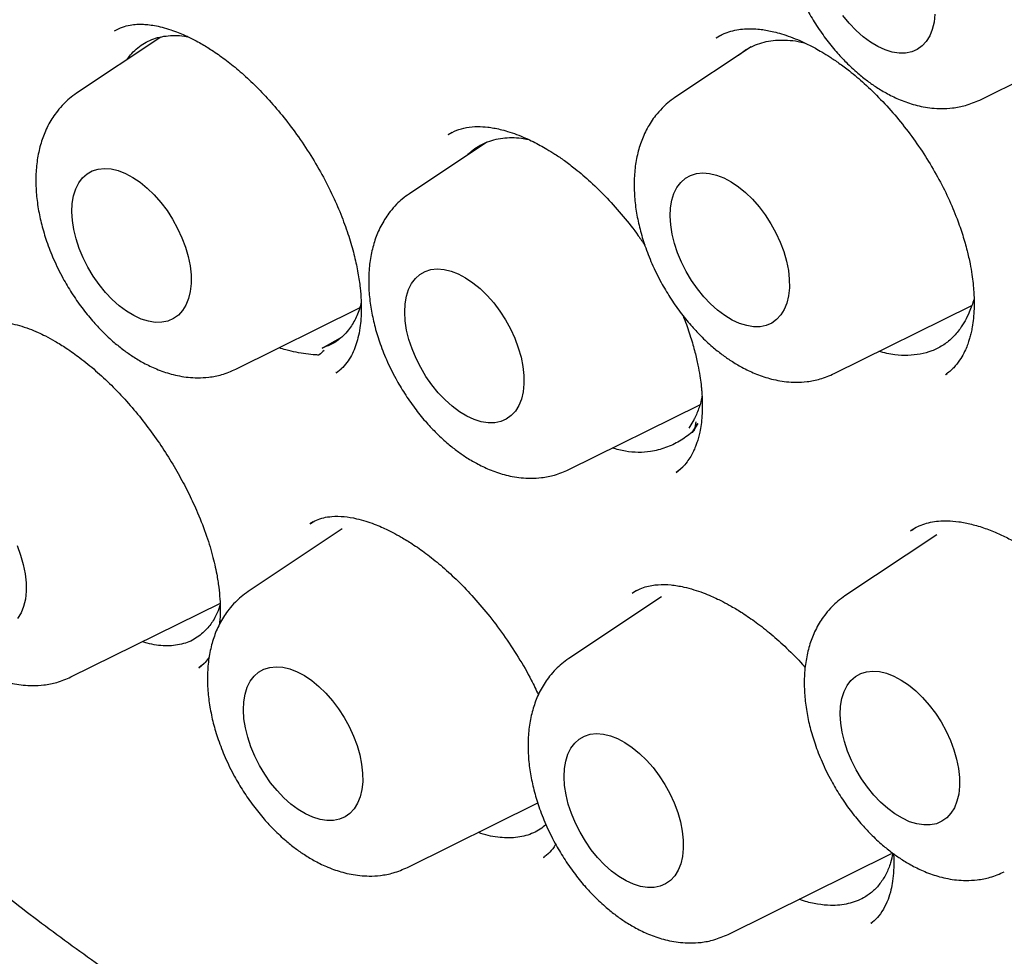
# Model space of a CAD drawing. Header units: millimetres. Extents: x 8 to 1191, y 12 to 1197.
# Tile 24 of 60: x 1125.69 to 1132.85, y 515.82 to 522.63. Entities that reach past the tile are written whole.
import ezdxf

# ---------------------------------------------------------------- set-up
doc = ezdxf.new("R2010")
doc.units = ezdxf.units.MM

msp = doc.modelspace()

# ---------------------------------------------------------------- linework, layer by layer
at = {"color": 7, "linetype": 'Continuous', "lineweight": 30}
for p, q in [((1126.7203, 522.5058), (1126.1069, 522.0971)), ((1126.3956, 522.5558), (1126.3811, 522.5487)), ((1130.8107, 522.5294), (1130.7525, 522.4979)), ((1132.6692, 522.0479), (1133.6688, 522.5425)), ((1131.0092, 522.4348), (1130.4542, 522.065)), ((1128.837, 521.812), (1128.8063, 521.7951)), ((1129.0872, 521.7412), (1128.5254, 521.3669)), ((1127.2647, 520.0918), (1128.1639, 520.5367)), ((1131.6121, 520.0597), (1132.6112, 520.5541)), ((1127.8927, 520.2454), (1128.0245, 520.3193)), ((1127.994, 520.0683), (1127.9916, 520.0666)), ((1127.9932, 520.0646), (1128.0293, 520.0933)), ((1132.4223, 520.0523), (1132.433, 520.0611)), ((1129.6832, 519.3616), (1130.6353, 519.8326)), ((1130.5924, 519.7234), (1130.5546, 519.6621)), ((1130.5808, 519.6318), (1130.6219, 519.697)), ((1130.622, 519.6968), (1130.5808, 519.6318)), ((1130.4658, 519.3457), (1130.4629, 519.3438)), ((1130.4637, 519.3412), (1130.5123, 519.382)), ((1128.0375, 518.9313), (1127.3538, 518.4757)), ((1127.8251, 518.9811), (1127.801, 518.9672)), ((1132.1906, 518.9314), (1132.1699, 518.919)), ((1132.358, 518.8887), (1131.6903, 518.4437)), ((1130.1767, 518.4827), (1130.146, 518.4647)), ((1130.3561, 518.4376), (1129.6833, 517.9893)), ((1126.0665, 517.8545), (1127.1524, 518.3918)), ((1126.9945, 517.9215), (1127.0351, 517.9557)), ((1126.9969, 517.9262), (1126.9945, 517.9244)), ((1128.5116, 516.4704), (1129.4583, 516.9389)), ((1129.502, 516.542), (1129.537, 516.5738)), ((1130.8411, 515.984), (1132.0281, 516.5713)), ((1129.5018, 516.5457), (1129.4978, 516.5425)), ((1131.8803, 516.0638), (1131.9116, 516.0926))]:
    msp.add_line(p, q, dxfattribs=at)
at = {"color": 7, "linetype": 'Continuous', "lineweight": 30, "flags": 128}
for points in [[(1132.3436, 522.6711), (1132.3376, 522.6133), (1132.3251, 522.5607), (1132.3063, 522.5139), (1132.2815, 522.4736), (1132.2511, 522.4405), (1132.2155, 522.4151), (1132.1753, 522.3978), (1132.1311, 522.3887), (1132.0835, 522.3882), (1132.0334, 522.3961), (1131.9814, 522.4124), (1131.9283, 522.4367), (1131.8749, 522.4688), (1131.8221, 522.5082), (1131.7706, 522.5542), (1131.7213, 522.6061), (1131.6748, 522.6633)], [(1126.0728, 521.2361), (1126.0756, 521.2961), (1126.0849, 521.3514), (1126.1006, 521.4012), (1126.1224, 521.4448), (1126.1501, 521.4816), (1126.1832, 521.5109), (1126.2211, 521.5323), (1126.2634, 521.5455), (1126.3093, 521.5503), (1126.3583, 521.5466), (1126.4095, 521.5345), (1126.4621, 521.5141), (1126.5155, 521.4858), (1126.5686, 521.45), (1126.6209, 521.4073), (1126.6714, 521.3582), (1126.7194, 521.3036), (1126.7641, 521.2442), (1126.805, 521.181), (1126.8413, 521.1149), (1126.8726, 521.0469), (1126.8983, 520.978), (1126.918, 520.9094), (1126.9316, 520.842), (1126.9386, 520.7768), (1126.9391, 520.7149), (1126.9331, 520.6572), (1126.9206, 520.6045), (1126.9018, 520.5577), (1126.877, 520.5174), (1126.8466, 520.4843), (1126.811, 520.4589), (1126.7708, 520.4416), (1126.7266, 520.4326), (1126.6791, 520.432), (1126.6289, 520.4399), (1126.5769, 520.4562), (1126.5238, 520.4806), (1126.4704, 520.5127), (1126.4176, 520.552), (1126.3662, 520.598), (1126.3168, 520.65), (1126.2703, 520.7071), (1126.2274, 520.7685), (1126.1888, 520.8333), (1126.1549, 520.9005), (1126.1264, 520.969), (1126.1036, 521.0379), (1126.087, 521.106), (1126.0766, 521.1725), (1126.0728, 521.2361)], [(1130.4202, 521.2041), (1130.423, 521.264), (1130.4323, 521.3193), (1130.4479, 521.3692), (1130.4698, 521.4128), (1130.4974, 521.4495), (1130.5305, 521.4788), (1130.5684, 521.5002), (1130.6107, 521.5134), (1130.6567, 521.5182), (1130.7056, 521.5145), (1130.7568, 521.5024), (1130.8095, 521.4821), (1130.8628, 521.4538), (1130.916, 521.418), (1130.9682, 521.3752), (1131.0187, 521.3262), (1131.0667, 521.2715), (1131.1115, 521.2122), (1131.1523, 521.1489), (1131.1887, 521.0828), (1131.2199, 521.0148), (1131.2456, 520.946), (1131.2654, 520.8773), (1131.2789, 520.8099), (1131.286, 520.7448), (1131.2865, 520.6829), (1131.2804, 520.6251), (1131.2679, 520.5724), (1131.2491, 520.5256), (1131.2243, 520.4854), (1131.1939, 520.4523), (1131.1583, 520.4269), (1131.1181, 520.4095), (1131.0739, 520.4005), (1131.0264, 520.4), (1130.9762, 520.4079), (1130.9242, 520.4241), (1130.8711, 520.4485), (1130.8178, 520.4806), (1130.765, 520.52), (1130.7135, 520.566), (1130.6642, 520.6179), (1130.6177, 520.675), (1130.5748, 520.7365), (1130.5361, 520.8012), (1130.5023, 520.8684), (1130.4737, 520.937), (1130.451, 521.0058), (1130.4343, 521.074), (1130.424, 521.1404), (1130.4202, 521.2041)], [(1128.4913, 520.5059), (1128.4941, 520.5658), (1128.5034, 520.6212), (1128.5191, 520.671), (1128.5409, 520.7146), (1128.5686, 520.7514), (1128.6017, 520.7807), (1128.6396, 520.8021), (1128.6819, 520.8153), (1128.7278, 520.8201), (1128.7768, 520.8164), (1128.828, 520.8043), (1128.8806, 520.7839), (1128.934, 520.7556), (1128.9871, 520.7198), (1129.0394, 520.6771), (1129.0899, 520.628), (1129.1379, 520.5734), (1129.1827, 520.514), (1129.2235, 520.4508), (1129.2598, 520.3847), (1129.2911, 520.3167), (1129.3168, 520.2478), (1129.3365, 520.1792), (1129.3501, 520.1118), (1129.3571, 520.0466), (1129.3576, 519.9847), (1129.3516, 519.927), (1129.3391, 519.8743), (1129.3203, 519.8275), (1129.2955, 519.7872), (1129.2651, 519.7541), (1129.2295, 519.7287), (1129.1893, 519.7114), (1129.1451, 519.7024), (1129.0976, 519.7018), (1129.0474, 519.7097), (1128.9954, 519.726), (1128.9423, 519.7504), (1128.8889, 519.7825), (1128.8361, 519.8218), (1128.7847, 519.8678), (1128.7353, 519.9198), (1128.6888, 519.9769), (1128.6459, 520.0383), (1128.6073, 520.1031), (1128.5734, 520.1703), (1128.5449, 520.2388), (1128.5221, 520.3077), (1128.5055, 520.3758), (1128.4951, 520.4423), (1128.4913, 520.5059)], [(1130.6078, 519.7101), (1130.5993, 519.6677), (1130.5966, 519.6545), (1130.5951, 519.6474), (1130.5949, 519.6466), (1130.5949, 519.6464), (1130.5949, 519.6463), (1130.5949, 519.6463), (1130.5949, 519.6463), (1130.5949, 519.6463), (1130.5948, 519.6463), (1130.5948, 519.6462), (1130.5948, 519.6462), (1130.5944, 519.6459), (1130.5929, 519.6445), (1130.5902, 519.6421), (1130.579, 519.6325)], [(1125.6743, 518.8096), (1125.7, 518.7408), (1125.7198, 518.6721), (1125.7333, 518.6047), (1125.7404, 518.5396), (1125.7409, 518.4777), (1125.7348, 518.4199), (1125.7223, 518.3673), (1125.7035, 518.3204), (1125.6787, 518.2802)], [(1127.3197, 517.6147), (1127.3225, 517.6747), (1127.3318, 517.73), (1127.3475, 517.7798), (1127.3693, 517.8235), (1127.397, 517.8602), (1127.43, 517.8895), (1127.468, 517.9109), (1127.5102, 517.9241), (1127.5562, 517.9289), (1127.6052, 517.9252), (1127.6563, 517.9131), (1127.709, 517.8928), (1127.7623, 517.8645), (1127.8155, 517.8287), (1127.8677, 517.7859), (1127.9182, 517.7369), (1127.9662, 517.6822), (1128.011, 517.6228), (1128.0519, 517.5596), (1128.0882, 517.4935), (1128.1195, 517.4255), (1128.1452, 517.3567), (1128.1649, 517.288), (1128.1784, 517.2206), (1128.1855, 517.1555), (1128.186, 517.0935), (1128.18, 517.0358), (1128.1674, 516.9831), (1128.1486, 516.9363), (1128.1238, 516.8961), (1128.0934, 516.863), (1128.0579, 516.8376), (1128.0177, 516.8202), (1127.9735, 516.8112), (1127.9259, 516.8107), (1127.8758, 516.8186), (1127.8237, 516.8348), (1127.7707, 516.8592), (1127.7173, 516.8913), (1127.6645, 516.9306), (1127.613, 516.9766), (1127.5637, 517.0286), (1127.5172, 517.0857), (1127.4743, 517.1471), (1127.4356, 517.2119), (1127.4018, 517.2791), (1127.3733, 517.3476), (1127.3505, 517.4165), (1127.3338, 517.4847), (1127.3235, 517.5511), (1127.3197, 517.6147)], [(1131.6562, 517.5828), (1131.659, 517.6427), (1131.6683, 517.698), (1131.684, 517.7479), (1131.7058, 517.7915), (1131.7335, 517.8282), (1131.7665, 517.8575), (1131.8045, 517.8789), (1131.8468, 517.8921), (1131.8927, 517.8969), (1131.9417, 517.8933), (1131.9929, 517.8811), (1132.0455, 517.8608), (1132.0988, 517.8325), (1132.152, 517.7967), (1132.2043, 517.754), (1132.2548, 517.7049), (1132.3028, 517.6503), (1132.3475, 517.5909), (1132.3884, 517.5276), (1132.4247, 517.4615), (1132.456, 517.3936), (1132.4817, 517.3247), (1132.5014, 517.2561), (1132.515, 517.1887), (1132.522, 517.1235), (1132.5225, 517.0616), (1132.5165, 517.0038), (1132.504, 516.9512), (1132.4852, 516.9043), (1132.4604, 516.8641), (1132.43, 516.831), (1132.3944, 516.8056), (1132.3542, 516.7883), (1132.31, 516.7792), (1132.2625, 516.7787), (1132.2123, 516.7866), (1132.1603, 516.8029), (1132.1072, 516.8272), (1132.0538, 516.8593), (1132.001, 516.8987), (1131.9496, 516.9447), (1131.9002, 516.9966), (1131.8537, 517.0537), (1131.8108, 517.1152), (1131.7722, 517.18), (1131.7383, 517.2471), (1131.7098, 517.3157), (1131.687, 517.3845), (1131.6703, 517.4527), (1131.66, 517.5191), (1131.6562, 517.5828)], [(1129.6493, 517.1283), (1129.652, 517.1883), (1129.6613, 517.2436), (1129.677, 517.2934), (1129.6989, 517.337), (1129.7265, 517.3738), (1129.7596, 517.4031), (1129.7975, 517.4245), (1129.8398, 517.4377), (1129.8858, 517.4425), (1129.9347, 517.4388), (1129.9859, 517.4267), (1130.0385, 517.4063), (1130.0919, 517.378), (1130.145, 517.3423), (1130.1973, 517.2995), (1130.2478, 517.2504), (1130.2958, 517.1958), (1130.3406, 517.1364), (1130.3814, 517.0732), (1130.4177, 517.0071), (1130.449, 516.9391), (1130.4747, 516.8702), (1130.4945, 516.8016), (1130.508, 516.7342), (1130.515, 516.669), (1130.5155, 516.6071), (1130.5095, 516.5494), (1130.497, 516.4967), (1130.4782, 516.4499), (1130.4534, 516.4096), (1130.423, 516.3765), (1130.3874, 516.3511), (1130.3472, 516.3338), (1130.303, 516.3248), (1130.2555, 516.3242), (1130.2053, 516.3321), (1130.1533, 516.3484), (1130.1002, 516.3728), (1130.0468, 516.4049), (1129.994, 516.4442), (1129.9426, 516.4902), (1129.8932, 516.5422), (1129.8467, 516.5993), (1129.8039, 516.6607), (1129.7652, 516.7255), (1129.7313, 516.7927), (1129.7028, 516.8612), (1129.68, 516.9301), (1129.6634, 516.9982), (1129.653, 517.0647), (1129.6493, 517.1283)]]:
    msp.add_lwpolyline(points, dxfattribs=at)
at = {"color": 7, "linetype": 'Continuous', "lineweight": 30}
for points, knots in [([(1121.4481, 544.5123), (1121.4146, 544.5086), (1121.3405, 544.5003), (1121.2287, 544.4845), (1121.1031, 544.4655), (1120.9654, 544.4428), (1120.82, 544.417), (1120.6664, 544.386), (1120.4634, 544.3402), (1120.2103, 544.2737), (1119.9074, 544.1784), (1119.6547, 544.0846), (1119.4527, 544.0005), (1119.3024, 543.9332), (1119.1559, 543.8627), (1119.0181, 543.792), (1118.8936, 543.724), (1118.7827, 543.6603), (1118.685, 543.6015), (1118.6024, 543.5498), (1118.5338, 543.5053), (1118.478, 543.4682), (1118.4297, 543.4355), (1118.3826, 543.4028), (1118.33, 543.3656), (1118.2681, 543.3208), (1118.1863, 543.2599), (1118.0843, 543.181), (1117.9617, 543.0814), (1117.83, 542.9685), (1117.6944, 542.8455), (1117.56, 542.7163), (1117.4296, 542.5839), (1117.3195, 542.4657), (1117.2283, 542.3633), (1117.1569, 542.2806), (1117.0919, 542.203), (1117.0357, 542.1339), (1116.9909, 542.0775), (1116.956, 542.0328), (1116.9274, 541.9956), (1116.8975, 541.9563), (1116.8624, 541.9094), (1116.82, 541.8517), (1116.7701, 541.7824), (1116.7131, 541.7009), (1116.6521, 541.6113), (1116.5902, 541.5172), (1116.53, 541.4226), (1116.4466, 541.2875), (1116.3438, 541.1121), (1116.2299, 540.9031), (1116.1295, 540.7059), (1116.0426, 540.5245), (1115.9664, 540.3556), (1115.905, 540.2119), (1115.8564, 540.0933), (1115.8187, 539.998), (1115.786, 539.9128), (1115.7565, 539.8341), (1115.7279, 539.7557), (1115.6978, 539.6709), (1115.6644, 539.5739), (1115.6263, 539.4591), (1115.5838, 539.3255), (1115.5375, 539.1721), (1115.4885, 539.0001), (1115.4376, 538.8088), (1115.3866, 538.6022), (1115.3256, 538.3326), (1115.2606, 538.0077), (1115.1971, 537.6305), (1115.146, 537.2614), (1115.1058, 536.9019), (1115.0756, 536.5536), (1115.0504, 536.1591), (1115.0339, 535.7132), (1115.0308, 535.2099), (1115.0429, 534.7058), (1115.0695, 534.1977), (1115.1106, 533.681), (1115.1672, 533.1482), (1115.2406, 532.5948), (1115.3325, 532.0178), (1115.4441, 531.4194), (1115.5747, 530.8085), (1115.7226, 530.1946), (1115.8855, 529.5859), (1116.0627, 528.983), (1116.2528, 528.3891), (1116.4556, 527.8021), (1116.6711, 527.2201), (1116.9006, 526.6389), (1117.1452, 526.0558), (1117.4048, 525.4717), (1117.6793, 524.8877), (1117.9666, 524.3082), (1118.2664, 523.7341), (1118.5764, 523.1698), (1118.8964, 522.615), (1119.2276, 522.0679), (1119.5745, 521.5204), (1119.9338, 520.979), (1120.3058, 520.4431), (1120.6896, 519.9148), (1121.0346, 519.4611), (1121.3336, 519.082), (1121.5763, 518.7827), (1121.8123, 518.4995), (1122.0366, 518.2371), (1122.2485, 517.9951), (1122.4475, 517.7729), (1122.6332, 517.5699), (1122.7946, 517.3969), (1122.9379, 517.2458), (1123.0718, 517.1065), (1123.2166, 516.9583), (1123.3796, 516.7943), (1123.5616, 516.6146), (1123.7638, 516.4193), (1123.9822, 516.2132), (1124.2171, 515.9972), (1124.4682, 515.7725), (1124.7797, 515.5019), (1125.1412, 515.2001), (1125.5421, 514.8813), (1125.9131, 514.6002), (1126.2548, 514.3528), (1126.5679, 514.1355), (1126.8699, 513.9347), (1127.1666, 513.7458), (1127.4639, 513.5642), (1127.6632, 513.4498), (1127.7633, 513.3922)], [0, 0, 0, 0, 0.002879, 0.006366, 0.010469, 0.015193, 0.020502, 0.02605, 0.031756, 0.042624, 0.054017, 0.065932, 0.071801, 0.077788, 0.083847, 0.089515, 0.094673, 0.099321, 0.10346, 0.107094, 0.109928, 0.112354, 0.114372, 0.116248, 0.118558, 0.121322, 0.124494, 0.129526, 0.135154, 0.141378, 0.147986, 0.154554, 0.161068, 0.167527, 0.171478, 0.175374, 0.178898, 0.181969, 0.184589, 0.18633, 0.187799, 0.189414, 0.191415, 0.1938, 0.196751, 0.200136, 0.203922, 0.207746, 0.211504, 0.215197, 0.223639, 0.231715, 0.238615, 0.2452, 0.251152, 0.256367, 0.260052, 0.263255, 0.266008, 0.268599, 0.271097, 0.273778, 0.276939, 0.28058, 0.284908, 0.289762, 0.295141, 0.301047, 0.307475, 0.314012, 0.325338, 0.336228, 0.346685, 0.356694, 0.366243, 0.375323, 0.38868, 0.401815, 0.414749, 0.427525, 0.44039, 0.453472, 0.466996, 0.480959, 0.495351, 0.510063, 0.524589, 0.538923, 0.553061, 0.567033, 0.580657, 0.594291, 0.607936, 0.621586, 0.635485, 0.649379, 0.663265, 0.677136, 0.69099, 0.704578, 0.718206, 0.732019, 0.746208, 0.760019, 0.774125, 0.788507, 0.797117, 0.805689, 0.813793, 0.821402, 0.82852, 0.835147, 0.841285, 0.846933, 0.851038, 0.85531, 0.85999, 0.865079, 0.871033, 0.877464, 0.88437, 0.891753, 0.89961, 0.907918, 0.920796, 0.933081, 0.944772, 0.954711, 0.964179, 0.973181, 0.982038, 0.990977, 1, 1, 1, 1]), ([(1122.0343, 543.1395), (1122.0981, 543.1418), (1122.2374, 543.1469), (1122.4553, 543.1458), (1122.6872, 543.138), (1122.9217, 543.1226), (1123.1584, 543.0999), (1123.3973, 543.0698), (1123.6382, 543.0323), (1123.8812, 542.9876), (1124.126, 542.9355), (1124.3725, 542.8761), (1124.6207, 542.8095), (1124.8703, 542.7356), (1125.1214, 542.6546), (1125.3737, 542.5664), (1125.6271, 542.471), (1125.8816, 542.3686), (1126.137, 542.2592), (1126.3931, 542.1428), (1126.6499, 542.0194), (1126.9072, 541.8892), (1127.1649, 541.7522), (1127.4228, 541.6084), (1127.6808, 541.4579), (1127.9389, 541.3009), (1128.1968, 541.1373), (1128.4545, 540.9672), (1128.7118, 540.7908), (1128.9685, 540.6081), (1129.2246, 540.4192), (1129.4799, 540.2242), (1129.7343, 540.0231), (1129.9877, 539.8162), (1130.2399, 539.6034), (1130.4908, 539.3849), (1130.7403, 539.1609), (1130.9883, 538.9313), (1131.2346, 538.6963), (1131.4791, 538.4561), (1131.7216, 538.2108), (1131.9622, 537.9604), (1132.2005, 537.7051), (1132.4366, 537.4451), (1132.6703, 537.1804), (1132.9014, 536.9112), (1133.1299, 536.6376), (1133.3557, 536.3597), (1133.5786, 536.0778), (1133.7985, 535.7919), (1134.0154, 535.5022), (1134.229, 535.2088), (1134.4393, 534.9119), (1134.6462, 534.6115), (1134.8497, 534.308), (1135.0494, 534.0014), (1135.2455, 533.6918), (1135.4378, 533.3795), (1135.6261, 533.0645), (1135.8105, 532.7471), (1135.9907, 532.4274), (1136.1668, 532.1055), (1136.3385, 531.7817), (1136.506, 531.456), (1136.6689, 531.1287), (1136.8274, 530.7999), (1136.9812, 530.4698), (1137.1304, 530.1385), (1137.2748, 529.8062), (1137.4144, 529.4731), (1137.5491, 529.1393), (1137.6788, 528.805), (1137.8035, 528.4704), (1137.9231, 528.1356), (1138.0375, 527.8008), (1138.1468, 527.4662), (1138.2508, 527.132), (1138.3495, 526.7982), (1138.4429, 526.4652), (1138.5308, 526.1329), (1138.6133, 525.8017), (1138.6903, 525.4717), (1138.7619, 525.143), (1138.8278, 524.8158), (1138.8882, 524.4903), (1138.943, 524.1666), (1138.9921, 523.8449), (1139.0356, 523.5254), (1139.0734, 523.2082), (1139.1055, 522.8935), (1139.1319, 522.5814), (1139.1527, 522.2721), (1139.1676, 521.9658), (1139.1769, 521.6625), (1139.1804, 521.3625), (1139.1783, 521.0659), (1139.1704, 520.7728), (1139.1568, 520.4835), (1139.1375, 520.1979), (1139.1125, 519.9164), (1139.0819, 519.6389), (1139.0456, 519.3657), (1139.0037, 519.0969), (1138.9561, 518.8326), (1138.9031, 518.5729), (1138.8444, 518.318), (1138.7803, 518.068), (1138.7107, 517.8229), (1138.6357, 517.583), (1138.5552, 517.3484), (1138.4694, 517.119), (1138.3783, 516.8951), (1138.2819, 516.6768), (1138.1802, 516.4641), (1138.0735, 516.257), (1137.9613, 516.0563), (1137.8731, 515.9068), (1137.8207, 515.8262), (1137.8092, 515.8085)], [0, 0, 0, 0, 0.007395, 0.016121, 0.024841, 0.033555, 0.042264, 0.050967, 0.059667, 0.068362, 0.077053, 0.085742, 0.094428, 0.103112, 0.111793, 0.120473, 0.129152, 0.13783, 0.146507, 0.155183, 0.16386, 0.172535, 0.181211, 0.189887, 0.198563, 0.20724, 0.215916, 0.224594, 0.233271, 0.241949, 0.250628, 0.259307, 0.267987, 0.276667, 0.285348, 0.29403, 0.302712, 0.311395, 0.320079, 0.328763, 0.337447, 0.346132, 0.354818, 0.363504, 0.37219, 0.380877, 0.389565, 0.398253, 0.406941, 0.415629, 0.424318, 0.433007, 0.441696, 0.450386, 0.459075, 0.467765, 0.476455, 0.485145, 0.493835, 0.502525, 0.511216, 0.519906, 0.528596, 0.537286, 0.545976, 0.554665, 0.563355, 0.572044, 0.580733, 0.589422, 0.59811, 0.606798, 0.615486, 0.624174, 0.632861, 0.641547, 0.650233, 0.658919, 0.667604, 0.676288, 0.684972, 0.693656, 0.702338, 0.71102, 0.719702, 0.728383, 0.737063, 0.745742, 0.754421, 0.763099, 0.771777, 0.780454, 0.78913, 0.797806, 0.806481, 0.815156, 0.823831, 0.832505, 0.841179, 0.849853, 0.858528, 0.867202, 0.875877, 0.884552, 0.893229, 0.901906, 0.910585, 0.919266, 0.927949, 0.936634, 0.945322, 0.954014, 0.962709, 0.971409, 0.980113, 0.988823, 0.997538, 1, 1, 1, 1]), ([(1121.9716, 542.9151), (1121.9321, 542.9112), (1121.8473, 542.903), (1121.7147, 542.8867), (1121.5674, 542.8655), (1121.4063, 542.8381), (1121.2317, 542.8037), (1121.0443, 542.7609), (1120.8449, 542.7085), (1120.6433, 542.6478), (1120.4412, 542.5788), (1120.2456, 542.5039), (1120.0571, 542.4234), (1119.8812, 542.3408), (1119.7211, 542.2588), (1119.5766, 542.1788), (1119.4506, 542.1044), (1119.3422, 542.0367), (1119.2505, 541.9767), (1119.1737, 541.9244), (1119.1114, 541.8805), (1119.0597, 541.8431), (1119.0115, 541.8075), (1118.9591, 541.768), (1118.8972, 541.72), (1118.8268, 541.6637), (1118.7476, 541.5981), (1118.6608, 541.5234), (1118.5647, 541.4372), (1118.4624, 541.3408), (1118.3578, 541.2373), (1118.2544, 541.1297), (1118.1534, 541.0192), (1118.0398, 540.8886), (1117.915, 540.7362), (1117.7806, 540.56), (1117.6513, 540.3778), (1117.5272, 540.1899), (1117.4082, 539.9962), (1117.2957, 539.7992), (1117.1957, 539.6108), (1117.11, 539.4383), (1117.0391, 539.2871), (1116.9792, 539.1525), (1116.9294, 539.0354), (1116.889, 538.9365), (1116.8573, 538.8563), (1116.831, 538.788), (1116.8067, 538.7234), (1116.7803, 538.6516), (1116.7506, 538.5684), (1116.7169, 538.4707), (1116.6795, 538.3577), (1116.6389, 538.2291), (1116.5947, 538.0816), (1116.5476, 537.9142), (1116.4985, 537.7261), (1116.4501, 537.5245), (1116.4045, 537.3161), (1116.3632, 537.1079), (1116.318, 536.855), (1116.2723, 536.5581), (1116.23, 536.2182), (1116.1976, 535.887), (1116.1743, 535.5654), (1116.1574, 535.2248), (1116.1485, 534.8678), (1116.1486, 534.4873), (1116.1583, 534.0926), (1116.1794, 533.6675), (1116.2146, 533.2054), (1116.2653, 532.7149), (1116.3333, 532.1959), (1116.4147, 531.6846), (1116.5074, 531.185), (1116.6088, 530.7007), (1116.7263, 530.198), (1116.861, 529.6771), (1117.014, 529.1386), (1117.1863, 528.5829), (1117.3788, 528.0109), (1117.5927, 527.4232), (1117.8276, 526.8241), (1118.0813, 526.2214), (1118.3508, 525.6227), (1118.6336, 525.0327), (1118.929, 524.4521), (1119.2531, 523.8505), (1119.6074, 523.2306), (1119.9934, 522.5954), (1120.3918, 521.9775), (1120.8014, 521.3777), (1121.221, 520.7971), (1121.6493, 520.2362), (1122.0853, 519.6958), (1122.5277, 519.1766), (1122.9755, 518.6789), (1123.4275, 518.2033), (1123.8828, 517.7501), (1124.3403, 517.3196), (1124.799, 516.912), (1125.2566, 516.5287), (1125.7098, 516.1712), (1126.1556, 515.8408), (1126.5922, 515.537), (1127.0188, 515.259), (1127.4347, 515.0058), (1127.8395, 514.7761), (1128.2325, 514.5688), (1128.6133, 514.3829), (1128.9818, 514.2172), (1129.351, 514.0649), (1129.7207, 513.9266), (1130.0914, 513.8027), (1130.3684, 513.7211), (1130.5565, 513.6705), (1130.6593, 513.644), (1130.7612, 513.619), (1130.8621, 513.5953), (1130.962, 513.573), (1131.0601, 513.5522), (1131.1511, 513.5339), (1131.2261, 513.5197), (1131.2827, 513.5093), (1131.3226, 513.5022), (1131.3572, 513.4962), (1131.3948, 513.4899), (1131.4435, 513.4819), (1131.5055, 513.4721), (1131.5838, 513.4604), (1131.6793, 513.4471), (1131.7928, 513.4328), (1131.9218, 513.4185), (1132.0627, 513.4052), (1132.3061, 513.387), (1132.6401, 513.3748), (1133.0536, 513.3837), (1133.4182, 513.4132), (1133.7374, 513.4559), (1134.0123, 513.5056), (1134.2703, 513.5642), (1134.5089, 513.6293), (1134.6904, 513.6868), (1134.8215, 513.7326), (1134.9075, 513.7641), (1134.986, 513.7944), (1135.0538, 513.8216), (1135.1058, 513.8432), (1135.1438, 513.8594), (1135.1735, 513.8722), (1135.2038, 513.8855), (1135.2395, 513.9014), (1135.2896, 513.9243), (1135.3565, 513.9556), (1135.4419, 513.9974), (1135.5401, 514.0477), (1135.6506, 514.1073), (1135.7857, 514.1845), (1135.9429, 514.2809), (1136.1197, 514.3985), (1136.3101, 514.5362), (1136.5131, 514.697), (1136.7276, 514.8845), (1136.9444, 515.094), (1137.1616, 515.3276), (1137.3696, 515.5743), (1137.4987, 515.7512), (1137.5604, 515.8357)], [0, 0, 0, 0, 0.003065, 0.006581, 0.010549, 0.014969, 0.01984, 0.025163, 0.030938, 0.037164, 0.043018, 0.04921, 0.05522, 0.060761, 0.066062, 0.070849, 0.07512, 0.078777, 0.081948, 0.084633, 0.08683, 0.088542, 0.090146, 0.092003, 0.094191, 0.096884, 0.099722, 0.102968, 0.106623, 0.110674, 0.114843, 0.11901, 0.123174, 0.127337, 0.133389, 0.139437, 0.145481, 0.151521, 0.157557, 0.163588, 0.169412, 0.174207, 0.178472, 0.182207, 0.185412, 0.188087, 0.190233, 0.191863, 0.19354, 0.195367, 0.197532, 0.200065, 0.202967, 0.206237, 0.209876, 0.214083, 0.218694, 0.223677, 0.22866, 0.233533, 0.238296, 0.246189, 0.253762, 0.261013, 0.267944, 0.274555, 0.282727, 0.290373, 0.298122, 0.306853, 0.316029, 0.325648, 0.335711, 0.346218, 0.355073, 0.36422, 0.37366, 0.383392, 0.393416, 0.403733, 0.414342, 0.425244, 0.436438, 0.447749, 0.458977, 0.470122, 0.481184, 0.492164, 0.504868, 0.51746, 0.52994, 0.542307, 0.554562, 0.566705, 0.578736, 0.590655, 0.602463, 0.614158, 0.625742, 0.637214, 0.648575, 0.659823, 0.670856, 0.681613, 0.692094, 0.7023, 0.71223, 0.721884, 0.731263, 0.740366, 0.749193, 0.757743, 0.766993, 0.775974, 0.784753, 0.787301, 0.789832, 0.792345, 0.794841, 0.797319, 0.799779, 0.802151, 0.804121, 0.805404, 0.806396, 0.80712, 0.808006, 0.809227, 0.810784, 0.812677, 0.815148, 0.818024, 0.821308, 0.824997, 0.828844, 0.840098, 0.851056, 0.861718, 0.869661, 0.87742, 0.884807, 0.891749, 0.898248, 0.900967, 0.9036, 0.906081, 0.908179, 0.909873, 0.910922, 0.911741, 0.912655, 0.913781, 0.915118, 0.917425, 0.920174, 0.923366, 0.926999, 0.931075, 0.936886, 0.943001, 0.949416, 0.957072, 0.965117, 0.97355, 0.982371, 0.991579, 1, 1, 1, 1]), ([(1127.7125, 542.9025), (1128.2069, 542.6029), (1129.1851, 542.0104), (1130.618, 540.8947), (1131.9838, 539.6573), (1133.2675, 538.3044), (1134.458, 536.8664), (1135.5472, 535.3675), (1136.5292, 533.8297), (1137.4911, 532.108), (1138.3897, 530.2154), (1139.1747, 528.1835), (1139.6709, 526.5355), (1139.9727, 525.2686), (1140.1528, 524.3548), (1140.2904, 523.4709), (1140.3874, 522.6188), (1140.4457, 521.8001), (1140.478, 520.6173), (1140.3969, 519.1169), (1140.0788, 517.4004), (1139.5492, 515.8698), (1138.8135, 514.5559), (1137.8925, 513.4672), (1136.7861, 512.6539), (1135.92, 512.1927), (1135.3955, 512.0852), (1135.3341, 512.0726)], [0, 0, 0, 0, 0.0466713, 0.0923329, 0.1369897, 0.1806429, 0.2232815, 0.2649163, 0.3055549, 0.3451985, 0.3964818, 0.4459958, 0.4937468, 0.5169651, 0.5397395, 0.5620709, 0.5839602, 0.6054081, 0.6264161, 0.6790424, 0.7316021, 0.7840951, 0.8365036, 0.8888065, 0.9410046, 0.9930893, 1, 1, 1, 1]), ([(1131.8369, 524.5193), (1131.8575, 524.5313), (1131.8965, 524.554), (1131.9609, 524.5756), (1132.0242, 524.588), (1132.0873, 524.5924), (1132.1442, 524.5906), (1132.1942, 524.5853), (1132.2399, 524.5777), (1132.2883, 524.5671), (1132.3465, 524.5511), (1132.4176, 524.5267), (1132.4967, 524.4935), (1132.5689, 524.4574), (1132.6263, 524.4251), (1132.6667, 524.4006), (1132.698, 524.3805), (1132.7352, 524.3557), (1132.7897, 524.3172), (1132.8586, 524.2635), (1132.933, 524.1995), (1133.008, 524.1288), (1133.1027, 524.0308), (1133.2088, 523.906), (1133.3174, 523.7581), (1133.412, 523.6088), (1133.4924, 523.4609), (1133.5587, 523.3168), (1133.6071, 523.1896), (1133.6404, 523.0839), (1133.662, 523.0029), (1133.6765, 522.9385), (1133.6871, 522.8832), (1133.6964, 522.8258), (1133.705, 522.755), (1133.7111, 522.6688), (1133.7113, 522.576), (1133.7043, 522.4871), (1133.6931, 522.4184), (1133.6812, 522.3675), (1133.6703, 522.3301), (1133.6573, 522.2926), (1133.6403, 522.2517), (1133.6163, 522.2046), (1133.5828, 522.1534), (1133.5381, 522.1004), (1133.4997, 522.0709), (1133.4792, 522.0551)], [0, 0, 0, 0, 0.033732, 0.063786, 0.090174, 0.11294, 0.132723, 0.149695, 0.163839, 0.178531, 0.196631, 0.21817, 0.243157, 0.266938, 0.281508, 0.293261, 0.302185, 0.308715, 0.325458, 0.349014, 0.368511, 0.391048, 0.416641, 0.456441, 0.494773, 0.531622, 0.566983, 0.600877, 0.633165, 0.656224, 0.675468, 0.690931, 0.702692, 0.715933, 0.73401, 0.756879, 0.784092, 0.81049, 0.834546, 0.848409, 0.861372, 0.873907, 0.890117, 0.910868, 0.93611, 0.965816, 1, 1, 1, 1]), ([(1131.5114, 524.0532), (1131.4938, 524.0406), (1131.4604, 524.0167), (1131.4134, 523.9724), (1131.3721, 523.9251), (1131.3388, 523.8789), (1131.3099, 523.8307), (1131.2781, 523.7656), (1131.2468, 523.6782), (1131.2238, 523.5688), (1131.2138, 523.453), (1131.2168, 523.334), (1131.2314, 523.215), (1131.2567, 523.0962), (1131.2934, 522.9736), (1131.3443, 522.8431), (1131.406, 522.7174), (1131.4757, 522.5996), (1131.5477, 522.4955), (1131.6232, 522.402), (1131.7017, 522.3175), (1131.7776, 522.2469), (1131.8514, 522.1876), (1131.9231, 522.1374), (1132.0024, 522.0901), (1132.0957, 522.0454), (1132.1832, 522.0152), (1132.2605, 521.9972), (1132.3244, 521.9878), (1132.3945, 521.9839), (1132.4767, 521.9885), (1132.5715, 522.0061), (1132.6352, 522.0334), (1132.6692, 522.0479)], [0, 0, 0, 0, 0.021223, 0.040435, 0.065665, 0.087537, 0.108976, 0.130389, 0.168451, 0.207233, 0.246874, 0.286243, 0.324449, 0.361641, 0.399984, 0.4419, 0.487463, 0.524095, 0.562832, 0.599743, 0.632218, 0.668596, 0.69705, 0.723107, 0.753328, 0.787907, 0.827507, 0.849354, 0.872592, 0.897705, 0.927067, 0.961148, 1, 1, 1, 1]), ([(1126.3826, 522.5497), (1126.4017, 522.5601), (1126.4366, 522.5791), (1126.4913, 522.5931), (1126.5391, 522.5987), (1126.582, 522.5992), (1126.6255, 522.5964), (1126.6742, 522.5896), (1126.7295, 522.5775), (1126.7877, 522.5603), (1126.8424, 522.5403), (1126.8881, 522.521), (1126.928, 522.5024), (1126.9677, 522.4824), (1127.022, 522.4526), (1127.0947, 522.4081), (1127.1859, 522.3443), (1127.2852, 522.2647), (1127.3888, 522.1702), (1127.4951, 522.0607), (1127.6024, 521.9363), (1127.7087, 521.797), (1127.81, 521.6459), (1127.9014, 521.4889), (1127.9791, 521.3331), (1128.0419, 521.1836), (1128.0909, 521.0429), (1128.1274, 520.912), (1128.1528, 520.7922), (1128.1681, 520.6859), (1128.1751, 520.5955), (1128.1763, 520.5211), (1128.1734, 520.454), (1128.1661, 520.3867), (1128.1532, 520.3207), (1128.1347, 520.2589), (1128.1106, 520.2014), (1128.0797, 520.1487), (1128.0412, 520.1006), (1128.0093, 520.0764), (1127.9925, 520.0635)], [0, 0, 0, 0, 0.035666, 0.065361, 0.089057, 0.106672, 0.12398, 0.142493, 0.162679, 0.184046, 0.202567, 0.217336, 0.228636, 0.240546, 0.25432, 0.27848, 0.306446, 0.336295, 0.367789, 0.40095, 0.435791, 0.472313, 0.51052, 0.548759, 0.585482, 0.620445, 0.653629, 0.685086, 0.714844, 0.74271, 0.767218, 0.788116, 0.80634, 0.82831, 0.85444, 0.877501, 0.902587, 0.931169, 0.963633, 1, 1, 1, 1]), ([(1130.7542, 522.4988), (1130.7711, 522.509), (1130.8036, 522.5285), (1130.8586, 522.5486), (1130.9149, 522.5613), (1130.9737, 522.5668), (1131.0288, 522.5663), (1131.0792, 522.5617), (1131.1263, 522.5543), (1131.1752, 522.5439), (1131.2312, 522.5287), (1131.2943, 522.5074), (1131.3582, 522.4816), (1131.4186, 522.4535), (1131.4721, 522.4258), (1131.5253, 522.3955), (1131.5825, 522.3602), (1131.6495, 522.3148), (1131.7338, 522.2516), (1131.8361, 522.1651), (1131.9517, 522.0528), (1132.0673, 521.924), (1132.1762, 521.7851), (1132.2758, 521.6397), (1132.3649, 521.4896), (1132.4421, 521.3372), (1132.502, 521.1948), (1132.5466, 521.0665), (1132.5775, 520.9575), (1132.5989, 520.8622), (1132.6126, 520.7831), (1132.6204, 520.722), (1132.6247, 520.6756), (1132.6274, 520.6344), (1132.6291, 520.5865), (1132.6286, 520.5264), (1132.6242, 520.461), (1132.6163, 520.4035), (1132.6073, 520.3584), (1132.5985, 520.3237), (1132.5881, 520.2893), (1132.5739, 520.2504), (1132.5528, 520.2037), (1132.522, 520.1518), (1132.4794, 520.0974), (1132.4416, 520.0673), (1132.4212, 520.0511)], [0, 0, 0, 0, 0.030674, 0.058613, 0.083833, 0.10636, 0.126509, 0.144362, 0.159902, 0.175545, 0.193486, 0.213747, 0.234278, 0.251532, 0.267791, 0.281492, 0.297867, 0.317117, 0.339246, 0.370958, 0.407024, 0.444127, 0.481018, 0.517685, 0.554125, 0.590364, 0.626293, 0.654679, 0.681482, 0.704746, 0.724482, 0.740713, 0.751575, 0.760958, 0.774002, 0.791468, 0.812778, 0.832915, 0.846472, 0.858696, 0.870211, 0.885922, 0.906804, 0.932794, 0.963855, 1, 1, 1, 1]), ([(1126.4744, 522.3419), (1126.4822, 522.3533), (1126.5019, 522.3819), (1126.54, 522.4196), (1126.5871, 522.4553), (1126.6393, 522.4828), (1126.6956, 522.5025), (1126.7568, 522.5144), (1126.8218, 522.5176), (1126.8758, 522.5151), (1126.9084, 522.5088), (1126.9176, 522.507)], [0, 0, 0, 0, 0.0830154, 0.2073893, 0.3335765, 0.455772, 0.5788223, 0.7031962, 0.8293833, 0.9515789, 1, 1, 1, 1]), ([(1130.9156, 522.3724), (1130.9286, 522.3833), (1130.958, 522.4077), (1131.0102, 522.4369), (1131.07, 522.461), (1131.1342, 522.4767), (1131.2017, 522.4845), (1131.2736, 522.4839), (1131.338, 522.4774), (1131.3792, 522.4678), (1131.3943, 522.4643)], [0, 0, 0, 0, 0.108317, 0.24347, 0.380838, 0.513862, 0.648059, 0.783211, 0.92058, 1, 1, 1, 1]), ([(1126.1069, 522.0971), (1126.0893, 522.0845), (1126.0559, 522.0605), (1126.0089, 522.0162), (1125.9676, 521.969), (1125.9343, 521.9228), (1125.9054, 521.8746), (1125.8736, 521.8095), (1125.8424, 521.722), (1125.8193, 521.6126), (1125.8093, 521.4968), (1125.8123, 521.3778), (1125.827, 521.2588), (1125.8523, 521.1401), (1125.889, 521.0174), (1125.9398, 520.887), (1126.0015, 520.7612), (1126.0712, 520.6434), (1126.1433, 520.5394), (1126.2188, 520.4458), (1126.2972, 520.3614), (1126.3731, 520.2908), (1126.4469, 520.2315), (1126.5186, 520.1812), (1126.5979, 520.1339), (1126.6912, 520.0892), (1126.7787, 520.059), (1126.8561, 520.0411), (1126.92, 520.0316), (1126.99, 520.0277), (1127.0723, 520.0323), (1127.167, 520.0499), (1127.2307, 520.0772), (1127.2647, 520.0918)], [0, 0, 0, 0, 0.021223, 0.040435, 0.065665, 0.087537, 0.108976, 0.130389, 0.168451, 0.207233, 0.246874, 0.286243, 0.324449, 0.361641, 0.399984, 0.4419, 0.487463, 0.524095, 0.562832, 0.599743, 0.632218, 0.668596, 0.69705, 0.723107, 0.753328, 0.787907, 0.827507, 0.849354, 0.872592, 0.897705, 0.927067, 0.961148, 1, 1, 1, 1]), ([(1130.4542, 522.065), (1130.4367, 522.0524), (1130.4032, 522.0285), (1130.3562, 521.9842), (1130.315, 521.9369), (1130.2816, 521.8907), (1130.2528, 521.8425), (1130.221, 521.7774), (1130.1897, 521.69), (1130.1666, 521.5806), (1130.1567, 521.4648), (1130.1596, 521.3457), (1130.1743, 521.2268), (1130.1996, 521.108), (1130.2363, 520.9854), (1130.2871, 520.8549), (1130.3489, 520.7291), (1130.4186, 520.6113), (1130.4906, 520.5073), (1130.5661, 520.4138), (1130.6446, 520.3293), (1130.7205, 520.2587), (1130.7943, 520.1994), (1130.866, 520.1492), (1130.9453, 520.1019), (1131.0386, 520.0572), (1131.1261, 520.027), (1131.2034, 520.009), (1131.2673, 519.9996), (1131.3373, 519.9957), (1131.4196, 520.0003), (1131.5143, 520.0178), (1131.5781, 520.0452), (1131.612, 520.0597)], [0, 0, 0, 0, 0.021223, 0.040435, 0.065665, 0.087537, 0.108976, 0.130389, 0.168451, 0.207233, 0.246874, 0.286243, 0.324449, 0.361641, 0.399984, 0.4419, 0.487463, 0.524095, 0.562832, 0.599743, 0.632218, 0.668596, 0.69705, 0.723107, 0.753328, 0.787907, 0.827507, 0.849354, 0.872592, 0.897705, 0.927067, 0.961148, 1, 1, 1, 1]), ([(1128.8078, 521.7961), (1128.8271, 521.8074), (1128.8642, 521.829), (1128.9359, 521.8497), (1129.0168, 521.857), (1129.084, 521.8528), (1129.1379, 521.8448), (1129.1857, 521.8348), (1129.2414, 521.8198), (1129.3036, 521.7988), (1129.3656, 521.7735), (1129.4231, 521.7466), (1129.4748, 521.7196), (1129.528, 521.6893), (1129.5866, 521.6529), (1129.6554, 521.6057), (1129.742, 521.5401), (1129.8463, 521.4505), (1129.9636, 521.3353), (1130.0798, 521.2037), (1130.1715, 521.0885), (1130.2204, 521.0156), (1130.2359, 520.9924)], [0, 0, 0, 0, 0.078916, 0.151792, 0.217949, 0.273824, 0.30518, 0.337761, 0.375129, 0.417325, 0.458258, 0.492242, 0.523762, 0.552488, 0.58707, 0.627527, 0.67387, 0.74009, 0.814409, 0.889767, 0.964981, 1, 1, 1, 1]), ([(1128.9493, 521.6493), (1128.9582, 521.6585), (1128.9814, 521.6821), (1129.0249, 521.7121), (1129.0789, 521.7401), (1129.1385, 521.7601), (1129.202, 521.7722), (1129.2691, 521.7758), (1129.3311, 521.7729), (1129.3721, 521.7653), (1129.3886, 521.7622)], [0, 0, 0, 0, 0.085645, 0.220661, 0.357604, 0.495526, 0.635458, 0.770474, 0.907417, 1, 1, 1, 1]), ([(1128.5254, 521.3669), (1128.5078, 521.3543), (1128.4744, 521.3303), (1128.4274, 521.286), (1128.3861, 521.2388), (1128.3528, 521.1926), (1128.324, 521.1444), (1128.2921, 521.0793), (1128.2609, 520.9918), (1128.2378, 520.8824), (1128.2278, 520.7666), (1128.2308, 520.6476), (1128.2455, 520.5286), (1128.2708, 520.4099), (1128.3075, 520.2872), (1128.3583, 520.1568), (1128.42, 520.031), (1128.4897, 519.9132), (1128.5618, 519.8092), (1128.6373, 519.7156), (1128.7157, 519.6312), (1128.7916, 519.5605), (1128.8654, 519.5013), (1128.9371, 519.451), (1129.0164, 519.4037), (1129.1097, 519.359), (1129.1972, 519.3288), (1129.2746, 519.3109), (1129.3385, 519.3014), (1129.4085, 519.2975), (1129.4908, 519.3021), (1129.5855, 519.3197), (1129.6492, 519.347), (1129.6832, 519.3616)], [0, 0, 0, 0, 0.021223, 0.040435, 0.065665, 0.087537, 0.108976, 0.130389, 0.168451, 0.207233, 0.246874, 0.286243, 0.324449, 0.361641, 0.399984, 0.4419, 0.487463, 0.524095, 0.562832, 0.599743, 0.632218, 0.668596, 0.69705, 0.723107, 0.753328, 0.787907, 0.827507, 0.849354, 0.872592, 0.897705, 0.927067, 0.961148, 1, 1, 1, 1]), ([(1128.1747, 520.5735), (1128.1731, 520.5661), (1128.1636, 520.5238), (1128.1352, 520.4559), (1128.0912, 520.3839), (1128.0374, 520.3251), (1127.9758, 520.2775), (1127.9214, 520.2564), (1127.894, 520.2458)], [0, 0, 0, 0, 0.043068, 0.2473152, 0.4548265, 0.5954512, 0.796178, 1, 1, 1, 1]), ([(1132.6283, 520.6013), (1132.6175, 520.5691), (1132.5909, 520.49), (1132.537, 520.3948), (1132.4698, 520.3154), (1132.4007, 520.2614), (1132.3232, 520.2225), (1132.2385, 520.1988), (1132.1485, 520.1896), (1132.0487, 520.1929), (1131.976, 520.211), (1131.9372, 520.2206)], [0, 0, 0, 0, 0.1072976, 0.2640329, 0.3698239, 0.4759825, 0.5817669, 0.6826742, 0.7838875, 0.8847843, 1, 1, 1, 1]), ([(1130.5094, 520.4864), (1130.5149, 520.4736), (1130.5382, 520.4195), (1130.5684, 520.3283), (1130.6003, 520.2188), (1130.6219, 520.1247), (1130.6358, 520.0472), (1130.6437, 519.9897), (1130.648, 519.9477), (1130.651, 519.9117), (1130.6533, 519.8688), (1130.6542, 519.8137), (1130.6519, 519.7516), (1130.6456, 519.6902), (1130.6365, 519.6377), (1130.6262, 519.5947), (1130.6155, 519.5593), (1130.6033, 519.5258), (1130.5883, 519.4916), (1130.5683, 519.4541), (1130.5417, 519.4145), (1130.5072, 519.3744), (1130.4782, 519.3519), (1130.4628, 519.34)], [0, 0, 0, 0, 0.023749, 0.100169, 0.170197, 0.230671, 0.281669, 0.323248, 0.347203, 0.368774, 0.399733, 0.441617, 0.494046, 0.546979, 0.595658, 0.634671, 0.670374, 0.703712, 0.744112, 0.794007, 0.853306, 0.921959, 1, 1, 1, 1]), ([(1125.3531, 520.3861), (1125.3648, 520.3934), (1125.3874, 520.4076), (1125.4495, 520.4271), (1125.5155, 520.4338), (1125.5713, 520.4318), (1125.6287, 520.4242), (1125.6917, 520.4098), (1125.7592, 520.3877), (1125.8226, 520.3614), (1125.8844, 520.3318), (1125.9529, 520.2945), (1126.0369, 520.2424), (1126.1364, 520.1716), (1126.2464, 520.0821), (1126.3601, 519.9765), (1126.4711, 519.8599), (1126.5764, 519.735), (1126.6747, 519.6042), (1126.7646, 519.4702), (1126.8454, 519.335), (1126.9168, 519.2008), (1126.9849, 519.055), (1127.0458, 518.9009), (1127.0947, 518.7442), (1127.1243, 518.6141), (1127.1408, 518.5082), (1127.1493, 518.4189), (1127.1516, 518.333), (1127.149, 518.2723), (1127.1456, 518.2414), (1127.145, 518.2365)], [0, 0, 0, 0, 0.042476, 0.082284, 0.117747, 0.147892, 0.173402, 0.202565, 0.233143, 0.258946, 0.279578, 0.305098, 0.335965, 0.372232, 0.413565, 0.455725, 0.497567, 0.539036, 0.579853, 0.620003, 0.659259, 0.697576, 0.73495, 0.783305, 0.829301, 0.871922, 0.901683, 0.930402, 0.961294, 0.993841, 1, 1, 1, 1]), ([(1127.9058, 520.2272), (1127.8937, 520.2167), (1127.881, 520.2057), (1127.8675, 520.1952), (1127.8666, 520.1944), (1127.8663, 520.1942), (1127.8657, 520.1943), (1127.864, 520.1942), (1127.8564, 520.1947), (1127.8265, 520.1958), (1127.7502, 520.2046), (1127.6616, 520.2208), (1127.5948, 520.2415), (1127.5779, 520.2467)], [0, 0, 0, 0, 0.164069, 0.173238, 0.176387, 0.176588, 0.177389, 0.180593, 0.193411, 0.244683, 0.449839, 0.860486, 1, 1, 1, 1]), ([(1124.9086, 519.8598), (1124.8911, 519.8472), (1124.8576, 519.8233), (1124.8106, 519.779), (1124.7694, 519.7317), (1124.736, 519.6855), (1124.7072, 519.6373), (1124.6754, 519.5722), (1124.6441, 519.4848), (1124.621, 519.3754), (1124.6111, 519.2596), (1124.614, 519.1405), (1124.6287, 519.0216), (1124.654, 518.9028), (1124.6907, 518.7802), (1124.7415, 518.6497), (1124.8033, 518.5239), (1124.873, 518.4061), (1124.945, 518.3021), (1125.0205, 518.2086), (1125.099, 518.1241), (1125.1749, 518.0535), (1125.2487, 517.9942), (1125.3204, 517.944), (1125.3997, 517.8967), (1125.493, 517.852), (1125.5805, 517.8218), (1125.6578, 517.8038), (1125.7217, 517.7944), (1125.7917, 517.7905), (1125.874, 517.7951), (1125.9688, 517.8127), (1126.0325, 517.84), (1126.0664, 517.8545)], [0, 0, 0, 0, 0.021223, 0.040435, 0.065665, 0.087537, 0.108976, 0.130389, 0.168451, 0.207233, 0.246874, 0.286243, 0.324449, 0.361641, 0.399984, 0.4419, 0.487463, 0.524095, 0.562832, 0.599743, 0.632218, 0.668596, 0.69705, 0.723107, 0.753328, 0.787907, 0.827507, 0.849354, 0.872592, 0.897705, 0.927067, 0.961148, 1, 1, 1, 1]), ([(1130.6517, 519.8946), (1130.6514, 519.8928), (1130.6463, 519.8596), (1130.6285, 519.8009), (1130.605, 519.7502), (1130.5931, 519.7247)], [0, 0, 0, 0, 0.028571, 0.511599, 1, 1, 1, 1]), ([(1130.5786, 519.632), (1130.5492, 519.6099), (1130.4902, 519.5656), (1130.3892, 519.5184), (1130.2886, 519.4911), (1130.1894, 519.4846), (1130.0963, 519.4925), (1130.031, 519.5094), (1129.9988, 519.5177)], [0, 0, 0, 0, 0.193558, 0.38746, 0.580644, 0.721565, 0.862958, 1, 1, 1, 1]), ([(1127.8042, 518.9687), (1127.8187, 518.9776), (1127.8459, 518.9944), (1127.8981, 519.0124), (1127.9684, 519.0237), (1128.0474, 519.0225), (1128.1314, 519.0087), (1128.2052, 518.9886), (1128.2663, 518.9674), (1128.3193, 518.9457), (1128.3642, 518.9251), (1128.4117, 518.9014), (1128.4714, 518.8687), (1128.5519, 518.8192), (1128.6481, 518.7519), (1128.7551, 518.6664), (1128.8674, 518.5641), (1128.9824, 518.4454), (1129.0978, 518.3107), (1129.2114, 518.1607), (1129.3176, 517.9995), (1129.4028, 517.8524), (1129.4458, 517.7606), (1129.4624, 517.7251)], [0, 0, 0, 0, 0.057227, 0.108063, 0.153132, 0.214675, 0.269369, 0.308192, 0.341992, 0.370394, 0.393352, 0.412365, 0.442754, 0.482348, 0.530707, 0.583243, 0.638821, 0.697463, 0.759148, 0.823798, 0.891302, 0.958007, 1, 1, 1, 1]), ([(1132.1657, 518.9159), (1132.1789, 518.9248), (1132.2037, 518.9415), (1132.2521, 518.9636), (1132.3115, 518.9801), (1132.3705, 518.9888), (1132.4389, 518.9911), (1132.5174, 518.9845), (1132.6097, 518.9664), (1132.7069, 518.937), (1132.8019, 518.8987), (1132.8824, 518.8602), (1132.9304, 518.833), (1132.9493, 518.8222)], [0, 0, 0, 0, 0.103309, 0.193724, 0.274433, 0.355464, 0.437713, 0.541801, 0.647556, 0.755114, 0.857377, 0.943605, 1, 1, 1, 1]), ([(1130.1431, 518.4625), (1130.1586, 518.4723), (1130.1875, 518.4906), (1130.2356, 518.5088), (1130.2831, 518.5202), (1130.3459, 518.5276), (1130.4222, 518.5262), (1130.5105, 518.512), (1130.5897, 518.4909), (1130.6561, 518.4682), (1130.7135, 518.4449), (1130.7613, 518.423), (1130.8102, 518.3987), (1130.8704, 518.3661), (1130.9512, 518.3171), (1131.0479, 518.2504), (1131.1558, 518.1657), (1131.2688, 518.0632), (1131.3521, 517.9811), (1131.3953, 517.9307), (1131.4019, 517.9231)], [0, 0, 0, 0, 0.073245, 0.13614, 0.188584, 0.232912, 0.31578, 0.391573, 0.447131, 0.496057, 0.53694, 0.569714, 0.595933, 0.636852, 0.69031, 0.755966, 0.828002, 0.904484, 0.985442, 1, 1, 1, 1]), ([(1127.3537, 518.4757), (1127.3362, 518.4631), (1127.3027, 518.4392), (1127.2557, 518.3949), (1127.2145, 518.3476), (1127.1812, 518.3014), (1127.1523, 518.2532), (1127.1205, 518.1881), (1127.0892, 518.1007), (1127.0662, 517.9913), (1127.0562, 517.8755), (1127.0591, 517.7564), (1127.0738, 517.6375), (1127.0991, 517.5187), (1127.1358, 517.396), (1127.1867, 517.2656), (1127.2484, 517.1398), (1127.3181, 517.022), (1127.3901, 516.918), (1127.4656, 516.8245), (1127.5441, 516.74), (1127.62, 516.6694), (1127.6938, 516.6101), (1127.7655, 516.5599), (1127.8448, 516.5126), (1127.9381, 516.4679), (1128.0256, 516.4377), (1128.1029, 516.4197), (1128.1668, 516.4103), (1128.2369, 516.4063), (1128.3191, 516.411), (1128.4139, 516.4285), (1128.4776, 516.4559), (1128.5116, 516.4704)], [0, 0, 0, 0, 0.021223, 0.040435, 0.065665, 0.087537, 0.108976, 0.130389, 0.168451, 0.207233, 0.246874, 0.286243, 0.324449, 0.361641, 0.399984, 0.4419, 0.487463, 0.524095, 0.562832, 0.599743, 0.632218, 0.668596, 0.69705, 0.723107, 0.753328, 0.787907, 0.827507, 0.849354, 0.872592, 0.897705, 0.927067, 0.961148, 1, 1, 1, 1]), ([(1131.6903, 518.4437), (1131.6727, 518.4311), (1131.6393, 518.4072), (1131.5923, 518.3629), (1131.551, 518.3156), (1131.5177, 518.2694), (1131.4888, 518.2212), (1131.457, 518.1561), (1131.4258, 518.0687), (1131.4027, 517.9593), (1131.3927, 517.8435), (1131.3957, 517.7244), (1131.4103, 517.6055), (1131.4356, 517.4867), (1131.4723, 517.3641), (1131.5232, 517.2336), (1131.5849, 517.1079), (1131.6546, 516.9901), (1131.7267, 516.886), (1131.8021, 516.7925), (1131.8806, 516.708), (1131.9565, 516.6374), (1132.0303, 516.5781), (1132.102, 516.5279), (1132.1813, 516.4806), (1132.2746, 516.4359), (1132.3621, 516.4057), (1132.4395, 516.3877), (1132.5033, 516.3783), (1132.5734, 516.3744), (1132.6557, 516.379), (1132.7504, 516.3966), (1132.8141, 516.4239), (1132.8481, 516.4384)], [0, 0, 0, 0, 0.021223, 0.040435, 0.065665, 0.087537, 0.108976, 0.130389, 0.168451, 0.207233, 0.246874, 0.286243, 0.324449, 0.361641, 0.399984, 0.4419, 0.487463, 0.524095, 0.562832, 0.599743, 0.632218, 0.668596, 0.69705, 0.723107, 0.753328, 0.787907, 0.827507, 0.849354, 0.872592, 0.897705, 0.927067, 0.961148, 1, 1, 1, 1]), ([(1127.1493, 518.3791), (1127.1484, 518.3749), (1127.1423, 518.3478), (1127.1186, 518.2965), (1127.0783, 518.2255), (1127.0365, 518.1871), (1127.0154, 518.1677)], [0, 0, 0, 0, 0.0433052, 0.2854587, 0.6398529, 1, 1, 1, 1]), ([(1127.0154, 518.1677), (1127.0014, 518.1565), (1126.9731, 518.1338), (1126.9242, 518.1092), (1126.8704, 518.0916), (1126.8127, 518.0819), (1126.731, 518.0796), (1126.6544, 518.0887), (1126.5959, 518.1068), (1126.5839, 518.1105)], [0, 0, 0, 0, 0.131056, 0.264529, 0.398008, 0.533934, 0.66498, 0.931231, 1, 1, 1, 1]), ([(1127.0699, 517.9978), (1127.0606, 517.9848), (1127.0399, 517.9558), (1127.0129, 517.9352), (1126.998, 517.9238)], [0, 0, 0, 0, 0.44789, 1, 1, 1, 1]), ([(1129.6833, 517.9893), (1129.6657, 517.9767), (1129.6323, 517.9527), (1129.5853, 517.9084), (1129.544, 517.8612), (1129.5107, 517.815), (1129.4819, 517.7668), (1129.45, 517.7017), (1129.4188, 517.6142), (1129.3957, 517.5048), (1129.3857, 517.389), (1129.3887, 517.27), (1129.4034, 517.1511), (1129.4287, 517.0323), (1129.4654, 516.9096), (1129.5162, 516.7792), (1129.5779, 516.6534), (1129.6476, 516.5356), (1129.7197, 516.4316), (1129.7952, 516.338), (1129.8736, 516.2536), (1129.9495, 516.183), (1130.0233, 516.1237), (1130.095, 516.0735), (1130.1743, 516.0261), (1130.2676, 515.9814), (1130.3551, 515.9512), (1130.4325, 515.9333), (1130.4964, 515.9239), (1130.5664, 515.9199), (1130.6487, 515.9245), (1130.7434, 515.9421), (1130.8072, 515.9694), (1130.8411, 515.984)], [0, 0, 0, 0, 0.021223, 0.040435, 0.065665, 0.087537, 0.108976, 0.130389, 0.168451, 0.207233, 0.246874, 0.286243, 0.324449, 0.361641, 0.399984, 0.4419, 0.487463, 0.524095, 0.562832, 0.599743, 0.632218, 0.668596, 0.69705, 0.723107, 0.753328, 0.787907, 0.827507, 0.849354, 0.872592, 0.897705, 0.927067, 0.961148, 1, 1, 1, 1]), ([(1129.5176, 516.7814), (1129.504, 516.7699), (1129.4762, 516.7464), (1129.4272, 516.7201), (1129.3728, 516.7002), (1129.3132, 516.688), (1129.2502, 516.6837), (1129.1618, 516.6888), (1129.0863, 516.7023), (1129.0311, 516.7221), (1129.0249, 516.7244)], [0, 0, 0, 0, 0.1147478, 0.2352547, 0.3579833, 0.4807166, 0.6056942, 0.7255424, 0.9690788, 1, 1, 1, 1]), ([(1129.5873, 516.6403), (1129.5871, 516.6397), (1129.575, 516.6137), (1129.5433, 516.5771), (1129.5143, 516.5529), (1129.4992, 516.5403)], [0, 0, 0, 0, 0.010441, 0.482398, 1, 1, 1, 1]), ([(1132.038, 516.5738), (1132.033, 516.5501), (1132.0217, 516.4954), (1131.9906, 516.4211), (1131.9466, 516.351), (1131.8917, 516.2933), (1131.8169, 516.2405), (1131.7168, 516.2024), (1131.6018, 516.1901), (1131.4911, 516.2015), (1131.4137, 516.2176), (1131.3678, 516.235), (1131.3568, 516.2391)], [0, 0, 0, 0, 0.075668, 0.174428, 0.273277, 0.37246, 0.471338, 0.618689, 0.766026, 0.866859, 0.968041, 1, 1, 1, 1]), ([(1132.0427, 516.5705), (1132.0435, 516.5615), (1132.047, 516.5183), (1132.0452, 516.4506), (1132.0379, 516.3716), (1132.0246, 516.3028), (1132.0035, 516.2329), (1131.969, 516.1608), (1131.9258, 516.1022), (1131.8941, 516.076), (1131.8778, 516.0624)], [0, 0, 0, 0, 0.034201, 0.164879, 0.281961, 0.388325, 0.514644, 0.664189, 0.826739, 1, 1, 1, 1])]:
    msp.add_open_spline(points, degree=3, knots=knots, dxfattribs=at)

doc.saveas('drawing.dxf')
